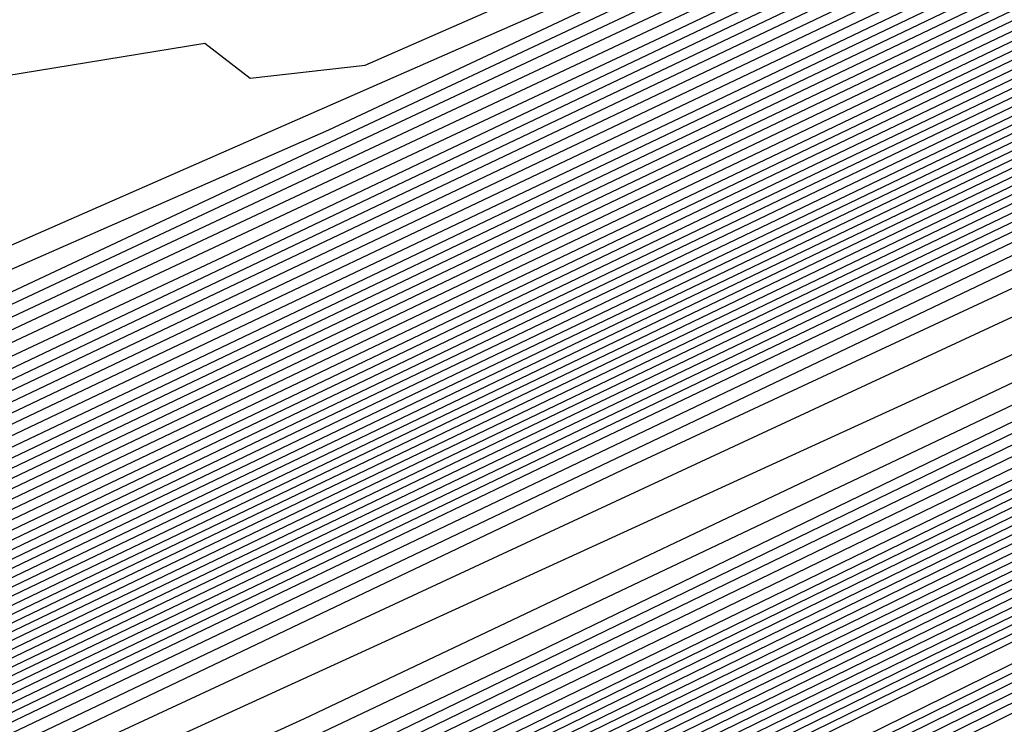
# Model space of a CAD drawing. Extents: x 3249832 to 3255657, y 13789405 to 13793316.
# Tile 232 of 256: x 3254682.99 to 3254684.87, y 13790572.38 to 13790573.72. Entities that reach past the tile are written whole.
import ezdxf

# ---------------------------------------------------------------- set-up
doc = ezdxf.new("R2010")
doc.units = 0
doc.header["$LTSCALE"] = 100
doc.header["$MEASUREMENT"] = 0
for name, color, linetype in [('GRATIO_CON', 10, 'CONTINUOUS'), ('GRATIO_ICON', 7, 'CONTINUOUS'), ('TARGETS_EAST', 7, 'CONTINUOUS')]:
    doc.layers.add(name, color=color, linetype=linetype)

# ---------------------------------------------------------------- blocks, each defined once
blk = doc.blocks.new('Gratio_032316_contours')
at = {"layer": 'GRATIO_CON', "color": 1, "linetype": 'Continuous', "flags": 128}
for points in [[(3254642.139, 13790551.7053), (3254660.6124, 13790560.6687), (3254682.3072, 13790571.2723), (3254700.7352, 13790580.305), (3254711.0317, 13790585.3564), (3254714.825, 13790587.2199), (3254715.3665, 13790587.4896), (3254715.3659, 13790587.4937), (3254715.3657, 13790587.4969), (3254715.3666, 13790587.4975), (3254715.9081, 13790587.7572), (3254719.6861, 13790589.589), (3254729.9352, 13790594.5687), (3254748.2689, 13790603.4881), (3254769.8147, 13790614.0012), (3254788.079, 13790622.9777)], [(3254643.9573, 13790552.6097), (3254661.9705, 13790561.3498), (3254683.1246, 13790571.6892), (3254701.0934, 13790580.4969), (3254711.1333, 13790585.4226), (3254714.8321, 13790587.2398), (3254715.3601, 13790587.5029), (3254715.3596, 13790587.5069), (3254715.3595, 13790587.5098), (3254715.3603, 13790587.5104), (3254715.8805, 13790587.7597), (3254719.5093, 13790589.5191), (3254729.3537, 13790594.3022), (3254746.9632, 13790602.8693), (3254767.6581, 13790612.9672), (3254785.2011, 13790621.5892)], [(3254645.7757, 13790553.5142), (3254663.3285, 13790562.0309), (3254683.9419, 13790572.1067), (3254701.4513, 13790580.6909), (3254711.2342, 13790585.4933), (3254714.8385, 13790587.2659), (3254715.3542, 13790587.5212), (3254715.853, 13790587.7617), (3254719.3325, 13790589.4492), (3254728.7721, 13790594.0356), (3254745.6576, 13790602.2505), (3254765.5015, 13790611.9331), (3254782.3232, 13790620.2006)], [(3254647.5941, 13790554.4186), (3254664.6865, 13790562.712), (3254684.7593, 13790572.5235), (3254701.8095, 13790580.8826), (3254711.336, 13790585.5591), (3254714.8458, 13790587.2852), (3254715.348, 13790587.5339), (3254715.8254, 13790587.7641), (3254719.1557, 13790589.3793), (3254728.1905, 13790593.7691), (3254744.3519, 13790601.6317), (3254763.3449, 13790610.8991), (3254779.4453, 13790618.8121)], [(3254651.2308, 13790556.2274), (3254667.4026, 13790564.0741), (3254686.3942, 13790573.3572), (3254702.526, 13790581.266), (3254711.5395, 13790585.6907), (3254714.8603, 13790587.3239), (3254715.3355, 13790587.5594), (3254715.7702, 13790587.7691), (3254718.8022, 13790589.2396), (3254727.0274, 13790593.236), (3254741.7406, 13790600.3941), (3254759.0318, 13790608.8311), (3254773.6894, 13790616.035)], [(3254653.0492, 13790557.1319), (3254668.7606, 13790564.7552), (3254687.2116, 13790573.774), (3254702.8843, 13790581.4577), (3254711.6412, 13790585.7564), (3254714.8676, 13790587.3433), (3254715.3293, 13790587.5721), (3254715.7426, 13790587.7716), (3254718.6254, 13790589.1697), (3254726.4458, 13790592.9695), (3254740.435, 13790599.7753), (3254756.8752, 13790607.7971), (3254770.8115, 13790614.6465), (3254778.5294, 13790618.5309)], [(3254646.2517, 13790553.9528), (3254654.8675, 13790558.0363), (3254670.1186, 13790565.4362), (3254688.0291, 13790574.1908), (3254703.2426, 13790581.6494), (3254711.743, 13790585.8222), (3254714.8749, 13790587.3627), (3254715.3231, 13790587.5848), (3254715.7151, 13790587.774), (3254718.4486, 13790589.0998), (3254725.8643, 13790592.703), (3254739.1294, 13790599.1565), (3254754.7186, 13790606.7631), (3254767.9336, 13790613.258), (3254775.252, 13790616.9413)], [(3254648.3232, 13790554.9771), (3254656.6859, 13790558.9407), (3254671.4766, 13790566.1173), (3254688.8465, 13790574.6076), (3254703.6008, 13790581.8411), (3254711.8447, 13790585.888), (3254714.8821, 13790587.382), (3254715.3169, 13790587.5976), (3254715.6875, 13790587.7765), (3254718.2718, 13790589.03), (3254725.2827, 13790592.4364), (3254737.8237, 13790598.5377), (3254752.562, 13790605.7291), (3254765.0557, 13790611.8694), (3254771.9746, 13790615.3518)], [(3254652.466, 13790557.0257), (3254660.3226, 13790560.7496), (3254674.1927, 13790567.4794), (3254690.4813, 13790575.4413), (3254704.3173, 13790582.2246), (3254712.0482, 13790586.0196), (3254714.8967, 13790587.4207), (3254715.3044, 13790587.623), (3254715.6323, 13790587.7815), (3254717.9183, 13790588.8903), (3254724.1196, 13790591.9033), (3254735.2124, 13790597.3001), (3254748.2489, 13790603.6611), (3254759.2998, 13790609.0924), (3254765.4198, 13790612.1726), (3254767.5973, 13790613.3706), (3254767.8046, 13790613.628), (3254767.8447, 13790613.807), (3254768.8446, 13790614.4523), (3254771.7623, 13790616.0293)], [(3254651.241, 13790556.5836), (3254654.5375, 13790558.0501), (3254662.141, 13790561.654), (3254675.5507, 13790568.1605), (3254691.2988, 13790575.8581), (3254704.6756, 13790582.4163), (3254712.1499, 13790586.0854), (3254714.904, 13790587.4401), (3254715.2982, 13790587.6357), (3254715.6047, 13790587.7839), (3254717.7415, 13790588.8204), (3254723.538, 13790591.6368), (3254733.9068, 13790596.6813), (3254746.0923, 13790602.627), (3254756.4219, 13790607.7038), (3254762.1424, 13790610.583), (3254764.1778, 13790611.7028), (3254764.3715, 13790611.9434), (3254764.4337, 13790612.1232), (3254765.5415, 13790612.8137), (3254768.7386, 13790614.5249), (3254774.566, 13790617.5186)], [(3254651.548, 13790556.8702), (3254653.3699, 13790557.6315), (3254656.6089, 13790559.0744), (3254663.9594, 13790562.5584), (3254676.9087, 13790568.8416), (3254692.1162, 13790576.2749), (3254705.0338, 13790582.608), (3254712.2517, 13790586.1512), (3254714.9112, 13790587.4594), (3254715.292, 13790587.6484), (3254715.5771, 13790587.7864), (3254717.5647, 13790588.7505), (3254722.9564, 13790591.3703), (3254732.6011, 13790596.0625), (3254743.9357, 13790601.593), (3254753.544, 13790606.3153), (3254758.865, 13790608.9934), (3254760.7582, 13790610.035), (3254760.9385, 13790610.2589), (3254761.0228, 13790610.4394), (3254762.2384, 13790611.1751), (3254765.7149, 13790613.0205), (3254772.0375, 13790616.2604)], [(3254650.8432, 13790556.6142), (3254653.5851, 13790557.8698), (3254655.4988, 13790558.6793), (3254658.6803, 13790560.0987), (3254665.7777, 13790563.4629), (3254678.2668, 13790569.5227), (3254692.9336, 13790576.6918)], [(3254650.5749, 13790556.5411), (3254654.5292, 13790558.4217), (3254657.6595, 13790559.8689), (3254659.7567, 13790560.7751), (3254662.8232, 13790562.1473), (3254669.4145, 13790565.2717), (3254680.9828, 13790570.8848), (3254694.5684, 13790577.5253)], [(3254652.1699, 13790557.3247), (3254656.3722, 13790559.3255), (3254659.6966, 13790560.8685), (3254661.8856, 13790561.8229), (3254664.8946, 13790563.1716), (3254671.2328, 13790566.1762), (3254682.3408, 13790571.5658), (3254695.3858, 13790577.9421)], [(3254649.243, 13790555.9373), (3254653.7649, 13790558.1083), (3254658.2152, 13790560.2292), (3254661.7338, 13790561.8681), (3254664.0145, 13790562.8708), (3254666.9661, 13790564.196), (3254673.0512, 13790567.0806), (3254683.6989, 13790572.2469), (3254696.2032, 13790578.3589)], [(3254650.5851, 13790556.5992), (3254655.3599, 13790558.8918), (3254660.0582, 13790561.133), (3254663.771, 13790562.8677), (3254666.1434, 13790563.9186), (3254669.0375, 13790565.2203), (3254674.8696, 13790567.985), (3254685.0569, 13790572.928), (3254697.0206, 13790578.7757)], [(3254648.7569, 13790555.7589), (3254653.2692, 13790557.9229), (3254658.5498, 13790560.4589), (3254663.7442, 13790562.9405), (3254667.8453, 13790564.8668), (3254670.4012, 13790566.0143), (3254673.1803, 13790567.2689), (3254678.5063, 13790569.7939), (3254687.7729, 13790574.2901), (3254698.6554, 13790579.6094)], [(3254649.8828, 13790556.3169), (3254654.6113, 13790558.5847), (3254660.1448, 13790561.2425), (3254665.5872, 13790563.8443), (3254669.8825, 13790565.8664), (3254672.5301, 13790567.0622), (3254675.2518, 13790568.2932), (3254680.3247, 13790570.6983), (3254689.131, 13790574.9712), (3254699.4729, 13790580.0262)], [(3254651.0087, 13790556.875), (3254655.9534, 13790559.2466), (3254661.7398, 13790562.026), (3254667.4302, 13790564.748), (3254671.9197, 13790566.866), (3254674.6591, 13790568.11), (3254677.3232, 13790569.3176), (3254682.143, 13790571.6027), (3254690.489, 13790575.6522), (3254700.2903, 13790580.443)], [(3254652.1346, 13790557.4331), (3254657.2955, 13790559.9084), (3254663.3348, 13790562.8096), (3254669.2733, 13790565.6518), (3254673.9569, 13790567.8656), (3254676.788, 13790569.1579), (3254679.3946, 13790570.3419), (3254683.9614, 13790572.5071), (3254691.847, 13790576.3333), (3254701.1077, 13790580.8598)], [(3254650.0485, 13790556.4841), (3254654.3864, 13790558.5492), (3254659.9797, 13790561.2321), (3254666.5247, 13790564.3767), (3254672.9593, 13790567.4593), (3254678.0312, 13790569.8647), (3254681.0458, 13790571.2536), (3254683.5375, 13790572.3905), (3254687.5981, 13790574.316), (3254694.5631, 13790577.6954)], [(3254651.0069, 13790556.9616), (3254655.5123, 13790559.1072), (3254661.3217, 13790561.894), (3254668.1197, 13790565.1602), (3254674.8023, 13790568.3631), (3254680.0684, 13790570.8643), (3254683.1747, 13790572.3015), (3254685.6089, 13790573.4148), (3254689.4165, 13790575.2204), (3254695.9211, 13790578.3765), (3254703.5599, 13790582.1103), (3254710.0485, 13790585.2913), (3254713.674, 13790587.0708), (3254715.0098, 13790587.728), (3254715.2012, 13790587.8237), (3254715.5767, 13790588.0145), (3254718.1988, 13790589.3384), (3254725.3135, 13790592.9288), (3254738.0825, 13790599.3724), (3254753.3307, 13790607.0675), (3254766.7985, 13790613.8657), (3254775.2332, 13790618.1281)], [(3254651.9652, 13790557.4392), (3254656.6382, 13790559.6653), (3254662.6638, 13790562.5558), (3254669.7147, 13790565.9438), (3254676.6453, 13790569.2668), (3254682.1055, 13790571.8639), (3254685.3036, 13790573.3493), (3254687.6804, 13790574.4392), (3254691.2349, 13790576.1249), (3254697.2791, 13790579.0576), (3254704.3773, 13790582.5271), (3254710.4067, 13790585.483), (3254713.7756, 13790587.1366), (3254715.0169, 13790587.7472), (3254715.1948, 13790587.8363), (3254715.5637, 13790588.0238), (3254718.1399, 13790589.3246), (3254725.1298, 13790592.8522), (3254737.6771, 13790599.1838), (3254752.6727, 13790606.7516), (3254765.9448, 13790613.4511), (3254774.3039, 13790617.6754)], [(3254652.9236, 13790557.9168), (3254657.7641, 13790560.2233), (3254664.0059, 13790563.2177), (3254671.3097, 13790566.7274), (3254678.4883, 13790570.1706), (3254684.1427, 13790572.8635), (3254687.4325, 13790574.3972), (3254689.7518, 13790575.4635), (3254693.0532, 13790577.0293), (3254698.6371, 13790579.7386), (3254705.1948, 13790582.9439), (3254710.7649, 13790585.6747), (3254713.8772, 13790587.2023), (3254715.024, 13790587.7665), (3254715.1884, 13790587.8489), (3254715.5508, 13790588.0331), (3254718.0809, 13790589.3107), (3254724.9462, 13790592.7755), (3254737.2717, 13790598.9953), (3254752.0148, 13790606.4357), (3254765.0911, 13790613.0365), (3254773.3746, 13790617.2228)], [(3254651.3, 13790557.2133), (3254654.8403, 13790558.872), (3254660.0158, 13790561.3394), (3254666.6901, 13790564.5414), (3254674.4997, 13790568.2945), (3254682.1743, 13790571.9781), (3254688.2171, 13790574.8626), (3254691.6904, 13790576.4929), (3254693.8947, 13790577.5121), (3254696.69, 13790578.8381), (3254701.3532, 13790581.1008), (3254706.8296, 13790583.7776), (3254711.4814, 13790586.0581), (3254714.0805, 13790587.3339), (3254715.0382, 13790587.8051), (3254715.1756, 13790587.8741), (3254715.5248, 13790588.0517), (3254717.9631, 13790589.2831), (3254724.5788, 13790592.6221), (3254736.4608, 13790598.6182), (3254750.699, 13790605.8039), (3254763.3837, 13790612.2073), (3254771.5159, 13790616.3175)], [(3254652.1439, 13790557.6356), (3254655.7986, 13790559.3495), (3254661.1417, 13790561.8975), (3254668.0321, 13790565.2032), (3254676.0946, 13790569.078), (3254684.0173, 13790572.8819), (3254690.2542, 13790575.8622), (3254693.8193, 13790577.5407), (3254695.9661, 13790578.5364), (3254698.5083, 13790579.7426), (3254702.7112, 13790581.7819), (3254707.647, 13790584.1944), (3254711.8396, 13790586.2498), (3254714.1821, 13790587.3996), (3254715.0454, 13790587.8244), (3254715.1692, 13790587.8867), (3254715.5119, 13790588.061), (3254717.9042, 13790589.2693), (3254724.3952, 13790592.5454), (3254736.0554, 13790598.4297), (3254750.0411, 13790605.488), (3254762.53, 13790611.7927), (3254770.5866, 13790615.8649), (3254774.8217, 13790618.021)], [(3254652.9879, 13790558.058), (3254656.757, 13790559.8271), (3254662.2676, 13790562.4555), (3254669.3742, 13790565.8651), (3254677.6896, 13790569.8616), (3254685.8603, 13790573.7856), (3254692.2914, 13790576.8618), (3254695.9482, 13790578.5886)], [(3254651.7584, 13790557.5564), (3254653.8319, 13790558.4804), (3254657.7153, 13790560.3047), (3254663.3935, 13790563.0136), (3254670.7163, 13790566.527), (3254679.2846, 13790570.6451), (3254687.7034, 13790574.6894), (3254694.3286, 13790577.8614)], [(3254652.4935, 13790558.0528), (3254653.3251, 13790558.3415), (3254655.5198, 13790559.3252), (3254659.632, 13790561.2599), (3254665.6453, 13790564.1297), (3254673.4005, 13790567.8507), (3254682.4746, 13790572.2122), (3254691.3894, 13790576.4969), (3254698.4029, 13790579.8606)], [(3254652.9639, 13790558.6646), (3254653.0867, 13790558.5122), (3254653.2547, 13790558.4334), (3254654.1084, 13790558.7341), (3254656.3637, 13790559.7476), (3254660.5904, 13790561.7374), (3254666.7712, 13790564.6877), (3254674.7426, 13790568.5125), (3254684.0695, 13790572.9958), (3254693.2324, 13790577.4007)], [(3254652.3082, 13790558.7882), (3254653.2996, 13790559.0627), (3254653.7222, 13790559.0393), (3254653.8454, 13790558.8897), (3254654.016, 13790558.814), (3254654.8917, 13790559.1266), (3254657.2077, 13790560.1699), (3254661.5487, 13790562.215), (3254667.8971, 13790565.2458), (3254676.0846, 13790569.1744), (3254685.6645, 13790573.7793), (3254695.0754, 13790578.3044)], [(3254653.0352, 13790559.1439), (3254654.05, 13790559.4312), (3254654.4805, 13790559.414), (3254654.6041, 13790559.2671), (3254654.7773, 13790559.1947), (3254655.675, 13790559.5191), (3254658.0517, 13790560.5923), (3254662.5071, 13790562.6926), (3254669.023, 13790565.8038), (3254677.4267, 13790569.8362), (3254687.2595, 13790574.5629), (3254696.9184, 13790579.2082)], [(3254652.6703, 13790559.1274), (3254654.4892, 13790559.8553), (3254655.5508, 13790560.1681), (3254655.9972, 13790560.1635), (3254656.1214, 13790560.022), (3254656.2998, 13790559.956), (3254657.2417, 13790560.3042), (3254659.7396, 13790561.4371), (3254664.4238, 13790563.6478), (3254671.2748, 13790566.9199), (3254680.1109, 13790571.1599), (3254690.4495, 13790576.13), (3254700.6044, 13790581.0157)], [(3254651.1891, 13790558.53), (3254653.3543, 13790559.4624), (3254655.2162, 13790560.211), (3254656.3012, 13790560.5366), (3254656.7555, 13790560.5382), (3254656.8801, 13790560.3994), (3254657.0611, 13790560.3366), (3254658.025, 13790560.6967), (3254660.5836, 13790561.8595), (3254665.3703, 13790564.1197), (3254672.3062, 13790567.4325), (3254681.1343, 13790571.6684), (3254691.3246, 13790576.5671), (3254701.2561, 13790581.3455)], [(3254651.8222, 13790558.8415), (3254654.0383, 13790559.7975), (3254655.9432, 13790560.5667), (3254657.0517, 13790560.905), (3254657.5139, 13790560.9129), (3254657.6388, 13790560.7769), (3254657.8223, 13790560.7173), (3254658.8083, 13790561.0893), (3254661.4275, 13790562.2819), (3254666.3151, 13790564.5907), (3254673.3236, 13790567.9384), (3254682.1101, 13790572.154), (3254692.0922, 13790576.9523), (3254701.7295, 13790581.5891)], [(3254652.4553, 13790559.153), (3254654.7223, 13790560.1326), (3254656.6702, 13790560.9224), (3254657.8021, 13790561.2735), (3254658.2722, 13790561.2876), (3254658.3974, 13790561.1543), (3254658.5836, 13790561.0979), (3254659.5916, 13790561.4818), (3254662.2715, 13790562.7043), (3254667.2599, 13790565.0618), (3254674.341, 13790568.4442), (3254683.086, 13790572.6396), (3254692.8597, 13790577.3375)], [(3254651.9883, 13790558.9968), (3254653.3923, 13790559.619), (3254654.9589, 13790560.3252), (3254656.5106, 13790561.0221), (3254657.887, 13790561.6126), (3254658.9323, 13790561.9989), (3254659.5424, 13790562.1186), (3254659.8188, 13790562.0506), (3254659.9148, 13790561.9092), (3254660.1061, 13790561.8592), (3254661.1583, 13790562.2669), (3254663.9594, 13790563.549), (3254669.1494, 13790566.0039), (3254676.3757, 13790569.4558), (3254685.0376, 13790573.6106), (3254694.3948, 13790578.1075)], [(3254652.5838, 13790559.2912), (3254654.0181, 13790559.9272), (3254655.6188, 13790560.6489), (3254657.2041, 13790561.3611), (3254658.61, 13790561.9653), (3254659.6769, 13790562.3626), (3254660.298, 13790562.4894), (3254660.5778, 13790562.4256), (3254660.6735, 13790562.2866), (3254660.8674, 13790562.2398), (3254661.9416, 13790562.6594), (3254664.8034, 13790563.9714), (3254670.0942, 13790566.4749), (3254677.3931, 13790569.9616), (3254686.0134, 13790574.0961), (3254695.1623, 13790578.4926)], [(3254652.0749, 13790559.1191), (3254653.1793, 13790559.5856), (3254654.644, 13790560.2355), (3254656.2787, 13790560.9726), (3254657.8977, 13790561.7), (3254659.3331, 13790562.3181), (3254660.4215, 13790562.7262), (3254661.0536, 13790562.8602), (3254661.3368, 13790562.8006), (3254661.4322, 13790562.6641), (3254661.6286, 13790562.6205), (3254662.7249, 13790563.052), (3254665.6473, 13790564.3938), (3254671.039, 13790566.946), (3254678.4105, 13790570.4674), (3254686.9892, 13790574.5817), (3254695.9299, 13790578.8778)], [(3254652.6477, 13790559.403), (3254653.7747, 13790559.8801), (3254655.2698, 13790560.5438), (3254656.9386, 13790561.2962), (3254658.5913, 13790562.039), (3254660.0561, 13790562.6708), (3254661.166, 13790563.0899), (3254661.8093, 13790563.231), (3254662.0957, 13790563.1756), (3254662.1908, 13790563.0415), (3254662.3899, 13790563.0011), (3254663.5082, 13790563.4445), (3254666.4913, 13790564.8162), (3254671.9838, 13790567.417), (3254679.4278, 13790570.9732), (3254687.965, 13790575.0672), (3254696.6974, 13790579.2629)], [(3254652.7465, 13790559.6241), (3254653.1242, 13790559.7253), (3254653.7934, 13790559.9708), (3254654.9657, 13790560.4689), (3254656.5215, 13790561.1603), (3254658.2584, 13790561.9436), (3254659.9784, 13790562.7168), (3254661.5022, 13790563.3762), (3254662.6552, 13790563.8172), (3254663.3205, 13790563.9727), (3254663.6137, 13790563.9256), (3254663.7082, 13790563.7964), (3254663.9124, 13790563.7624), (3254665.0749, 13790564.2296), (3254668.1792, 13790565.661), (3254673.8733, 13790568.3591), (3254681.4626, 13790571.9848), (3254689.9166, 13790576.0383), (3254698.2325, 13790580.0332)], [(3254652.9121, 13790559.7876), (3254653.3001, 13790559.8983), (3254653.6845, 13790560.0031), (3254654.3662, 13790560.2547), (3254655.5611, 13790560.7633), (3254657.1474, 13790561.4685), (3254658.9183, 13790562.2672), (3254660.672, 13790563.0558), (3254662.2253, 13790563.7289), (3254663.3997, 13790564.1808), (3254664.0761, 13790564.3435), (3254664.3727, 13790564.3007), (3254664.4669, 13790564.1738), (3254664.6737, 13790564.143), (3254665.8582, 13790564.6221), (3254669.0232, 13790566.0833), (3254674.8181, 13790568.8302), (3254682.4799, 13790572.4906), (3254690.8924, 13790576.5238), (3254699.0001, 13790580.4183)], [(3254652.8332, 13790559.8228), (3254653.4588, 13790560.0583), (3254653.8537, 13790560.1725), (3254654.2448, 13790560.2808), (3254654.939, 13790560.5386), (3254656.1566, 13790561.0578), (3254657.7733, 13790561.7768), (3254659.5782, 13790562.5909), (3254661.3656, 13790563.3947), (3254662.9483, 13790564.0816), (3254664.1443, 13790564.5444), (3254664.8318, 13790564.7143), (3254665.1317, 13790564.6757), (3254665.2256, 13790564.5513), (3254665.4349, 13790564.5237), (3254666.6415, 13790565.0146), (3254669.8671, 13790566.5057), (3254675.7629, 13790569.3012), (3254683.4973, 13790572.9964), (3254691.8683, 13790577.0094), (3254699.7676, 13790580.8035)], [(3254652.5888, 13790559.7695), (3254653.3685, 13790560.0884), (3254654.0056, 13790560.3291), (3254654.4073, 13790560.4467), (3254654.8052, 13790560.5586), (3254655.5118, 13790560.8225), (3254656.7521, 13790561.3522), (3254658.3991, 13790562.0851), (3254660.2381, 13790562.9145), (3254662.0592, 13790563.7337), (3254663.6714, 13790564.4344), (3254664.8888, 13790564.9081), (3254665.5874, 13790565.0851), (3254665.8907, 13790565.0507), (3254665.9842, 13790564.9287), (3254666.1962, 13790564.9043), (3254667.4249, 13790565.4072), (3254670.7111, 13790566.9281), (3254676.7077, 13790569.7723), (3254684.5147, 13790573.5023), (3254692.8441, 13790577.4949)], [(3254652.8549, 13790559.9647), (3254653.6307, 13790560.2883), (3254654.439, 13790560.6196), (3254655.0991, 13790560.8706), (3254655.5146, 13790560.9951), (3254655.9258, 13790561.1141), (3254656.6575, 13790561.3903), (3254657.943, 13790561.941), (3254659.6508, 13790562.7016), (3254661.5579, 13790563.5619), (3254663.4463, 13790564.4116), (3254665.1175, 13790565.1398), (3254666.378, 13790565.6354), (3254667.0986, 13790565.8267), (3254667.4086, 13790565.8007), (3254667.5016, 13790565.6836), (3254667.7187, 13790565.6656), (3254668.9915, 13790566.1922), (3254672.399, 13790567.7729), (3254678.5972, 13790570.7144), (3254686.5494, 13790574.5139), (3254694.7957, 13790578.466)], [(3254652.7524, 13790559.9713), (3254653.3621, 13790560.2183), (3254654.1517, 13790560.5478), (3254654.9743, 13790560.8852), (3254655.6459, 13790561.1413), (3254656.0682, 13790561.2693), (3254656.4861, 13790561.3919), (3254657.2303, 13790561.6742), (3254658.5385, 13790562.2355), (3254660.2767, 13790563.0099), (3254662.2178, 13790563.8855), (3254664.1399, 13790564.7505), (3254665.8406, 13790565.4925), (3254667.1225, 13790565.999), (3254667.8543, 13790566.1976), (3254668.1676, 13790566.1757), (3254668.2603, 13790566.061), (3254668.48, 13790566.0462), (3254669.7748, 13790566.5848), (3254673.243, 13790568.1953), (3254679.542, 13790571.1854), (3254687.5668, 13790575.0197), (3254695.7715, 13790578.9516)], [(3254652.8106, 13790560.0679), (3254653.2489, 13790560.2205), (3254653.8692, 13790560.4719), (3254654.6727, 13790560.8072), (3254655.5096, 13790561.1508), (3254656.1927, 13790561.4121), (3254656.6218, 13790561.5435), (3254657.0464, 13790561.6696), (3254657.8031, 13790561.9582), (3254659.134, 13790562.5299), (3254660.9026, 13790563.3181), (3254662.8778, 13790564.2092), (3254664.8335, 13790565.0895), (3254666.5636, 13790565.8452), (3254667.8671, 13790566.3627), (3254668.6099, 13790566.5684), (3254668.9266, 13790566.5507), (3254669.0189, 13790566.4385), (3254669.2412, 13790566.4269), (3254670.5581, 13790566.9773), (3254674.087, 13790568.6176), (3254680.4868, 13790571.6565), (3254688.5842, 13790575.5255), (3254696.7473, 13790579.4371)], [(3254665.5271, 13790565.4284), (3254667.2867, 13790566.198), (3254668.6116, 13790566.7263), (3254669.3655, 13790566.9392), (3254669.6856, 13790566.9257), (3254669.7776, 13790566.8159), (3254670.0025, 13790566.8075), (3254671.3415, 13790567.3699), (3254674.9309, 13790569.04), (3254681.4316, 13790572.1275), (3254689.6015, 13790576.0313), (3254697.7231, 13790579.9226)], [(3254664.8575, 13790565.1802), (3254666.9142, 13790566.1063), (3254668.7328, 13790566.9034), (3254670.1008, 13790567.4536), (3254670.8768, 13790567.6808), (3254671.2035, 13790567.6758), (3254671.295, 13790567.5708), (3254671.525, 13790567.5688), (3254672.9081, 13790568.1549), (3254676.6188, 13790569.8848), (3254683.3212, 13790573.0696), (3254691.6363, 13790577.0429), (3254699.6748, 13790580.8937)], [(3254665.5174, 13790565.5038), (3254667.6078, 13790566.4453), (3254669.4558, 13790567.2561), (3254670.8453, 13790567.8172), (3254671.6324, 13790568.0516), (3254671.9625, 13790568.0508), (3254672.0537, 13790567.9482), (3254672.2863, 13790567.9495), (3254673.6914, 13790568.5475), (3254677.4628, 13790570.3072), (3254684.2659, 13790573.5407), (3254692.6536, 13790577.5487), (3254700.6506, 13790581.3793)], [(3254666.1773, 13790565.8275), (3254668.3014, 13790566.7842), (3254670.1789, 13790567.6088), (3254671.5899, 13790568.1809), (3254672.388, 13790568.4225), (3254672.7215, 13790568.4258), (3254672.8123, 13790568.3257), (3254673.0475, 13790568.3301), (3254674.4748, 13790568.94), (3254678.3068, 13790570.7296), (3254685.2107, 13790574.0117), (3254693.671, 13790578.0546)], [(3254664.6577, 13790565.1677), (3254666.8372, 13790566.1512), (3254668.9949, 13790567.1232), (3254670.9019, 13790567.9615), (3254672.3344, 13790568.5445), (3254673.1436, 13790568.7933), (3254673.4805, 13790568.8008), (3254673.571, 13790568.7031), (3254673.8088, 13790568.7107), (3254675.2581, 13790569.3325), (3254679.1507, 13790571.152), (3254686.1555, 13790574.4828), (3254694.6884, 13790578.5604)], [(3254665.9094, 13790565.7842), (3254668.157, 13790566.7985), (3254670.3821, 13790567.8011), (3254672.3481, 13790568.667), (3254673.8236, 13790569.2718), (3254674.6549, 13790569.5349), (3254674.9985, 13790569.5508), (3254675.0884, 13790569.458), (3254675.3313, 13790569.472), (3254676.8247, 13790570.1176), (3254680.8387, 13790571.9967), (3254688.0451, 13790575.4249), (3254696.7231, 13790579.572)], [(3254664.4932, 13790565.1797), (3254666.5353, 13790566.0925), (3254668.8169, 13790567.1222), (3254671.0757, 13790568.14), (3254673.0711, 13790569.0197), (3254674.5681, 13790569.6354), (3254675.4105, 13790569.9057), (3254675.7574, 13790569.9258), (3254675.8471, 13790569.8354), (3254676.0926, 13790569.8527), (3254677.608, 13790570.5102), (3254681.6826, 13790572.4191), (3254688.9898, 13790575.8959), (3254697.7405, 13790580.0778)], [(3254665.0887, 13790565.4742), (3254667.1611, 13790566.4007), (3254669.4768, 13790567.4458), (3254671.7692, 13790568.479), (3254673.7942, 13790569.3724), (3254675.3127, 13790569.9991), (3254676.1661, 13790570.2765), (3254676.5164, 13790570.3009), (3254676.6057, 13790570.2129), (3254676.8538, 13790570.2333), (3254678.3914, 13790570.9027), (3254682.5266, 13790572.8415), (3254689.9346, 13790576.367), (3254698.7579, 13790580.5836)], [(3254665.6841, 13790565.7686), (3254667.787, 13790566.709), (3254670.1367, 13790567.7695), (3254672.4628, 13790568.8179), (3254674.5172, 13790569.7251), (3254676.0572, 13790570.3627), (3254676.9217, 13790570.6473), (3254677.2754, 13790570.6759), (3254677.3644, 13790570.5903), (3254677.6151, 13790570.614), (3254679.1747, 13790571.2952), (3254683.3706, 13790573.2639), (3254690.8794, 13790576.838), (3254699.7752, 13790581.0894)], [(3254665.2498, 13790565.649), (3254666.8751, 13790566.3574), (3254669.0387, 13790567.3255), (3254671.4565, 13790568.4168), (3254673.85, 13790569.4958), (3254675.9633, 13790570.4306), (3254677.5464, 13790571.09), (3254678.433, 13790571.389), (3254678.7934, 13790571.4259), (3254678.8818, 13790571.3452), (3254679.133, 13790571.373), (3254680.704, 13790572.0624), (3254684.9324, 13790574.0481), (3254692.4887, 13790577.6457), (3254701.3754, 13790581.893)], [(3254665.8226, 13790565.9329), (3254667.4706, 13790566.6519), (3254669.6646, 13790567.6338), (3254672.1164, 13790568.7405), (3254674.5435, 13790569.8348), (3254676.6864, 13790570.7833), (3254678.2909, 13790571.4537), (3254679.1886, 13790571.7598), (3254679.5524, 13790571.8009), (3254679.6404, 13790571.7226), (3254679.8863, 13790571.7498), (3254681.4239, 13790572.4246), (3254685.5623, 13790574.3682), (3254692.9579, 13790577.8894)], [(3254665.4511, 13790565.8359), (3254666.3954, 13790566.2168), (3254668.066, 13790566.9463), (3254670.2904, 13790567.942), (3254672.7763, 13790569.0641), (3254675.2371, 13790570.1737), (3254677.4094, 13790571.136), (3254679.0355, 13790571.8173), (3254679.9442, 13790572.1306), (3254680.3113, 13790572.1759), (3254680.3991, 13790572.1001), (3254680.6396, 13790572.1267), (3254682.1438, 13790572.7868), (3254686.1924, 13790574.6882), (3254693.4274, 13790578.1329)], [(3254666.0114, 13790566.1137), (3254666.9682, 13790566.5007), (3254668.6615, 13790567.2407), (3254670.9163, 13790568.2503), (3254673.4362, 13790569.3878), (3254675.9307, 13790570.5127), (3254678.1325, 13790571.4887), (3254679.78, 13790572.1809), (3254680.6999, 13790572.5014), (3254681.0703, 13790572.5509), (3254681.1578, 13790572.4775), (3254681.393, 13790572.5035), (3254682.8638, 13790573.149), (3254686.8224, 13790575.0082), (3254693.8968, 13790578.3764)], [(3254666.0345, 13790566.2856), (3254666.5871, 13790566.479), (3254667.132, 13790566.6692), (3254668.1139, 13790567.0685), (3254669.8524, 13790567.8296), (3254672.168, 13790568.8668), (3254674.756, 13790570.0351), (3254677.3179, 13790571.1905), (3254679.5786, 13790572.1942), (3254681.2692, 13790572.9082), (3254682.2111, 13790573.243), (3254682.5883, 13790573.301), (3254682.6752, 13790573.2324), (3254682.8996, 13790573.2572), (3254684.3036, 13790573.8734), (3254688.0825, 13790575.6481), (3254694.8356, 13790578.8633)], [(3254665.6802, 13790566.197), (3254666.5812, 13790566.5564), (3254667.1407, 13790566.7532), (3254667.6923, 13790566.947), (3254668.6867, 13790567.3524), (3254670.4479, 13790568.124), (3254672.7938, 13790569.1751), (3254675.4159, 13790570.3588), (3254678.0114, 13790571.5295), (3254680.3016, 13790572.5469), (3254682.0137, 13790573.2719), (3254682.9667, 13790573.6139), (3254683.3473, 13790573.676), (3254683.4338, 13790573.6098), (3254683.653, 13790573.6341), (3254685.0236, 13790574.2356), (3254688.7126, 13790575.9681), (3254695.3051, 13790579.1068)]]:
    blk.add_lwpolyline(points, dxfattribs=at)
at = {"layer": 'GRATIO_CON', "color": 5, "linetype": 'Continuous', "flags": 128}
for points in [[(3254645.4599, 13790553.036), (3254663.069, 13790561.7623), (3254683.7862, 13790571.9554), (3254701.3959, 13790580.5965), (3254711.2365, 13790585.4241), (3254714.8618, 13790587.205), (3254715.3792, 13790587.4629), (3254715.3785, 13790587.4674), (3254715.3782, 13790587.4709), (3254715.379, 13790587.4719), (3254715.9133, 13790587.7279), (3254719.64, 13790589.5343), (3254729.7495, 13790594.4457), (3254747.8375, 13790603.2357), (3254769.1201, 13790613.5531), (3254787.2186, 13790622.2657)], [(3254649.9599, 13790555.2348), (3254666.4373, 13790563.4004), (3254685.823, 13790572.9383), (3254702.301, 13790581.0241), (3254711.5092, 13790585.5415), (3254714.9015, 13790587.208), (3254715.3856, 13790587.4496), (3254715.3848, 13790587.4542), (3254715.3844, 13790587.458), (3254715.3852, 13790587.4591), (3254715.9013, 13790587.7061), (3254719.4996, 13790589.4499), (3254729.2606, 13790594.1916), (3254746.7248, 13790602.6782), (3254767.2733, 13790612.6396), (3254784.7474, 13790621.0516)], [(3254645.8078, 13790553.0477), (3254654.4599, 13790557.4337), (3254669.8056, 13790565.0385), (3254687.8597, 13790573.9222), (3254703.2055, 13790581.4548), (3254711.7805, 13790585.6657), (3254714.9395, 13790587.2206), (3254715.3915, 13790587.4448), (3254715.8892, 13790587.6839), (3254719.3592, 13790589.3654), (3254728.7717, 13790593.9374), (3254745.612, 13790602.1206), (3254765.4264, 13790611.7261), (3254782.2763, 13790619.8376)], [(3254650.9146, 13790555.5543), (3254658.9599, 13790559.6325), (3254673.1739, 13790566.6765), (3254689.8966, 13790574.9051), (3254704.1107, 13790581.8824), (3254712.0533, 13790585.783), (3254714.9794, 13790587.2235), (3254715.3982, 13790587.4313), (3254715.8776, 13790587.6614), (3254719.2191, 13790589.2805), (3254728.2829, 13790593.683), (3254744.4993, 13790601.563), (3254763.5796, 13790610.8126), (3254779.8051, 13790618.6235)], [(3254649.0895, 13790554.2614), (3254654.3182, 13790556.9458), (3254657.5919, 13790558.6919), (3254661.1283, 13790560.5677), (3254667.9599, 13790564.0302), (3254679.9106, 13790569.9526), (3254693.9704, 13790576.8709), (3254705.921, 13790582.737), (3254712.5988, 13790586.0165), (3254715.0585, 13790587.2285), (3254715.4093, 13790587.4057), (3254715.4091, 13790587.4086), (3254715.4097, 13790587.4091), (3254715.4114, 13790587.4072), (3254715.8544, 13790587.617), (3254718.939, 13790589.1106), (3254727.3053, 13790593.1741), (3254742.2739, 13790600.4477), (3254759.8859, 13790608.9855), (3254774.8628, 13790616.1954)]]:
    blk.add_lwpolyline(points, dxfattribs=at)
at = {"layer": 'GRATIO_ICON', "color": 7, "linetype": 'Continuous', "flags": 128}
for points in [[(3254649.4124, 13790555.323), (3254666.0445, 13790563.393), (3254685.5768, 13790572.9403), (3254702.1678, 13790581.0743), (3254711.4377, 13790585.6249), (3254714.8531, 13790587.3046), (3254715.3418, 13790587.5467), (3254715.7978, 13790587.7666), (3254718.979, 13790589.3094), (3254727.609, 13790593.5026), (3254743.0463, 13790601.0129), (3254761.1884, 13790609.8651), (3254776.5674, 13790617.4236)], [(3254650.3946, 13790556.0014), (3254658.5043, 13790559.8452), (3254672.8347, 13790566.7984), (3254689.6639, 13790575.0245), (3254703.9591, 13790582.0328), (3254711.9464, 13790585.9538), (3254714.8894, 13790587.4014), (3254715.3107, 13790587.6103), (3254715.6599, 13790587.779), (3254718.095, 13790588.9601), (3254724.7011, 13790592.1699), (3254736.5181, 13790597.9189), (3254750.4054, 13790604.6951), (3254762.1777, 13790610.4809), (3254768.6972, 13790613.7622), (3254771.0169, 13790615.0384), (3254771.2377, 13790615.3126)], [(3254652.6862, 13790557.518), (3254655.6223, 13790558.8693), (3254657.6277, 13790559.7272), (3254660.7518, 13790561.123), (3254667.5961, 13790564.3673), (3254679.6248, 13790570.2037), (3254693.751, 13790577.1084)], [(3254651.9272, 13790557.261), (3254656.9549, 13790559.6754), (3254661.9012, 13790562.0368), (3254665.8082, 13790563.8673), (3254668.2723, 13790564.9665), (3254671.1089, 13790566.2446), (3254676.6879, 13790568.8894), (3254686.4149, 13790573.609), (3254697.838, 13790579.1925)], [(3254649.0902, 13790556.0065), (3254653.2605, 13790557.9911), (3254658.6376, 13790560.5703), (3254664.9298, 13790563.5931), (3254671.1163, 13790566.5556), (3254675.994, 13790568.8652), (3254678.9169, 13790570.2058), (3254681.4661, 13790571.3662), (3254685.7798, 13790573.4116), (3254693.205, 13790577.0144)], [(3254650.456, 13790556.7909), (3254653.8819, 13790558.3944), (3254658.8899, 13790560.7814), (3254665.348, 13790563.8795), (3254672.9047, 13790567.5109), (3254680.3313, 13790571.0744), (3254686.1799, 13790573.8631), (3254689.5614, 13790575.445), (3254691.8232, 13790576.4878), (3254694.8716, 13790577.9337), (3254699.9952, 13790580.4197), (3254706.0122, 13790583.3608), (3254711.1231, 13790585.8664), (3254713.9789, 13790587.2681), (3254715.0311, 13790587.7858), (3254715.182, 13790587.8615), (3254715.5378, 13790588.0424), (3254718.022, 13790589.2969), (3254724.7625, 13790592.6988), (3254736.8662, 13790598.8068), (3254751.3569, 13790606.1198), (3254764.2374, 13790612.6219), (3254772.4452, 13790616.7702)], [(3254652.5417, 13790557.949), (3254654.6758, 13790558.9028), (3254658.6737, 13790560.7823), (3254664.5194, 13790563.5716), (3254672.0584, 13790567.1888), (3254680.8796, 13790571.4287), (3254689.5464, 13790575.5932), (3254696.3658, 13790578.861)], [(3254652.4307, 13790556.1481), (3254656.0215, 13790558.061), (3254663.4599, 13790561.8314), (3254676.5423, 13790568.3146), (3254691.9335, 13790575.888), (3254705.0159, 13790582.3099), (3254712.3263, 13790585.9001), (3254715.0195, 13790587.2261), (3254715.4051, 13790587.4175), (3254715.8661, 13790587.6387), (3254719.079, 13790589.1955), (3254727.7941, 13790593.4286), (3254743.3866, 13790601.0054), (3254761.7327, 13790609.8991), (3254777.334, 13790617.4094)], [(3254651.9862, 13790558.7923), (3254653.7622, 13790559.4996), (3254654.8004, 13790559.7996), (3254655.2389, 13790559.7887), (3254655.3627, 13790559.6445), (3254655.5385, 13790559.5753), (3254656.4583, 13790559.9117), (3254658.8956, 13790561.0147), (3254663.4654, 13790563.1702), (3254670.1489, 13790566.3619), (3254678.7688, 13790570.4981), (3254688.8545, 13790575.3465), (3254698.7614, 13790580.112)], [(3254651.1186, 13790558.612), (3254653.0884, 13790559.4645), (3254655.4063, 13790560.4676), (3254657.3972, 13790561.2781), (3254658.5525, 13790561.642), (3254659.0305, 13790561.6623), (3254659.1561, 13790561.5317), (3254659.3448, 13790561.4785), (3254660.375, 13790561.8743), (3254663.1154, 13790563.1266), (3254668.2046, 13790565.5328), (3254675.3584, 13790568.95), (3254684.0618, 13790573.1252), (3254693.6273, 13790577.7228)], [(3254652.5639, 13790559.4476), (3254653.2205, 13790559.6869), (3254654.3702, 13790560.1745), (3254655.8957, 13790560.852), (3254657.5985, 13790561.6199), (3254659.2849, 13790562.3779), (3254660.7792, 13790563.0235), (3254661.9106, 13790563.4535), (3254662.5649, 13790563.6019), (3254662.8547, 13790563.5506), (3254662.9495, 13790563.419), (3254663.1511, 13790563.3817), (3254664.2916, 13790563.837), (3254667.3353, 13790565.2386), (3254672.9286, 13790567.8881), (3254680.4452, 13790571.479), (3254688.9408, 13790575.5527), (3254697.465, 13790579.6481)], [(3254652.3478, 13790559.7111), (3254653.1098, 13790560.0289), (3254653.9037, 13790560.354), (3254654.5524, 13790560.5998), (3254654.9609, 13790560.7209), (3254655.3655, 13790560.8363), (3254656.0846, 13790561.1064), (3254657.3476, 13790561.6466), (3254659.025, 13790562.3933), (3254660.898, 13790563.2382), (3254662.7527, 13790564.0726), (3254664.3945, 13790564.7871), (3254665.6334, 13790565.2717), (3254666.343, 13790565.4559), (3254666.6496, 13790565.4257), (3254666.7429, 13790565.3062), (3254666.9574, 13790565.285), (3254668.2082, 13790565.7997), (3254671.5551, 13790567.3505), (3254677.6525, 13790570.2433), (3254685.532, 13790574.0081), (3254693.8199, 13790577.9805)], [(3254666.2206, 13790565.7674), (3254668.0097, 13790566.5507), (3254669.3562, 13790567.0899), (3254670.1211, 13790567.31), (3254670.4446, 13790567.3008), (3254670.5363, 13790567.1934), (3254670.7638, 13790567.1882), (3254672.1248, 13790567.7624), (3254675.7749, 13790569.4624), (3254682.3764, 13790572.5986), (3254690.6189, 13790576.5371), (3254698.699, 13790580.4082)], [(3254665.2836, 13790565.4759), (3254667.4971, 13790566.4748), (3254669.6885, 13790567.4621), (3254671.625, 13790568.3143), (3254673.079, 13790568.9082), (3254673.8992, 13790569.1641), (3254674.2395, 13790569.1758), (3254674.3297, 13790569.0806), (3254674.5701, 13790569.0914), (3254676.0414, 13790569.7251), (3254679.9947, 13790571.5743), (3254687.1003, 13790574.9538), (3254695.7057, 13790579.0662)], [(3254664.677, 13790565.3651), (3254666.2796, 13790566.063), (3254668.4128, 13790567.0173), (3254670.7966, 13790568.0931), (3254673.1564, 13790569.1569), (3254675.2403, 13790570.0779), (3254676.8018, 13790570.7264), (3254677.6774, 13790571.0182), (3254678.0344, 13790571.0509), (3254678.1231, 13790570.9678), (3254678.3764, 13790570.9946), (3254679.958, 13790571.6878), (3254684.2145, 13790573.6863), (3254691.8242, 13790577.3091), (3254700.7926, 13790581.5952)], [(3254666.0334, 13790566.2048), (3254666.5717, 13790566.3915), (3254667.5411, 13790566.7846), (3254669.257, 13790567.5352), (3254671.5421, 13790568.5586), (3254674.0961, 13790569.7115), (3254676.6243, 13790570.8516), (3254678.8555, 13790571.8414), (3254680.5246, 13790572.5446), (3254681.4555, 13790572.8722), (3254681.8293, 13790572.926), (3254681.9165, 13790572.855), (3254682.1463, 13790572.8804), (3254683.5837, 13790573.5112), (3254687.4525, 13790575.3281), (3254694.3662, 13790578.6198)]]:
    blk.add_lwpolyline(points, dxfattribs=at)

msp = doc.modelspace()

# ---------------------------------------------------------------- block references
at = {"layer": 'TARGETS_EAST'}
msp.add_blockref('Gratio_032316_contours', (0, 0), dxfattribs=at)

doc.saveas('drawing.dxf')
